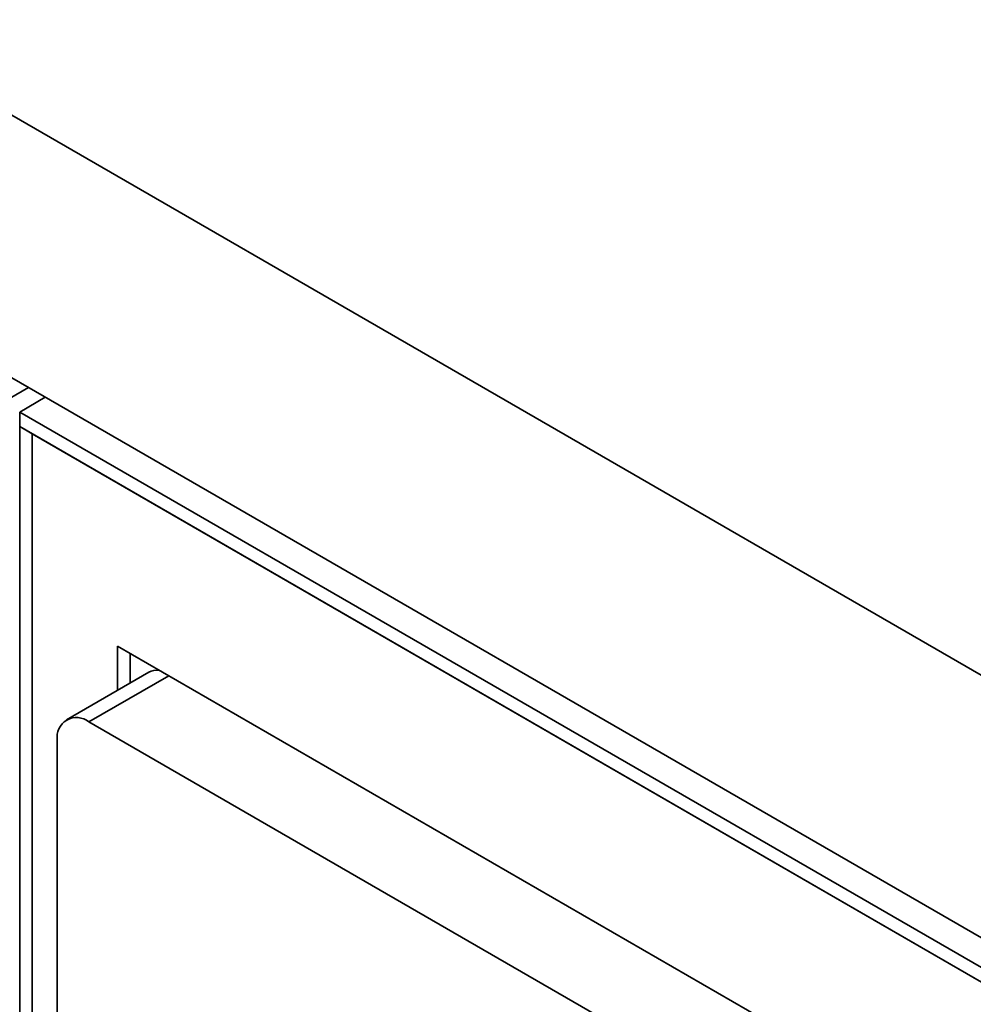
# Model space of a CAD drawing. Header units: millimetres. Extents: x 0 to 420, y 0 to 297.
# Tile 95 of 110: x 319.72 to 323.28, y 105.81 to 109.48. Entities that reach past the tile are written whole.
import ezdxf

# ---------------------------------------------------------------- set-up
doc = ezdxf.new("R2010")
doc.units = ezdxf.units.MM

msp = doc.modelspace()

# ---------------------------------------------------------------- linework, layer by layer
at = {"color": 7, "linetype": 'Continuous', "lineweight": 35}
for p, q in [((315.6996, 111.4263), (330.3603, 102.9629)), ((323.4692, 105.9611), (315.6642, 110.4668)), ((319.6124, 108.0234), (319.7546, 108.1055)), ((319.8171, 108.0694), (319.7221, 108.0145)), ((319.7221, 108.0145), (323.4495, 105.8627)), ((319.7221, 108.0145), (319.7221, 107.9601)), ((319.7221, 107.9601), (323.4471, 105.8097)), ((319.7692, 107.9329), (319.7221, 107.9601)), ((319.7221, 104.2856), (319.7221, 107.9601)), ((319.7692, 107.9329), (319.7692, 104.2584)), ((323.4471, 105.8097), (319.7692, 107.9329)), ((319.7692, 107.9329), (319.7692, 104.2494)), ((320.0874, 107.1413), (323.2223, 105.3316)), ((320.0874, 106.9778), (320.0874, 107.1413)), ((320.1346, 107.005), (320.1346, 107.1141)), ((320.2032, 107.0446), (319.8967, 106.8677)), ((322.7378, 105.2675), (319.9801, 106.8595)), ((319.8622, 106.7914), (319.8622, 105.0222))]:
    msp.add_line(p, q, dxfattribs=at)
at = {"color": 8, "linetype": 'Continuous', "lineweight": 35}
msp.add_line((320.2779, 107.0314), (319.9801, 106.8595), dxfattribs=at)
at = {"color": 7, "linetype": 'Continuous', "lineweight": 35}
for centre, radius, start, end in [((320.2342, 106.9868), 0.0656, 82.8958, 118.2645), ((319.9341, 106.8031), 0.0728, 50.7967, 189.2148)]:
    msp.add_arc(centre, radius, start, end, dxfattribs=at)

doc.saveas('drawing.dxf')
